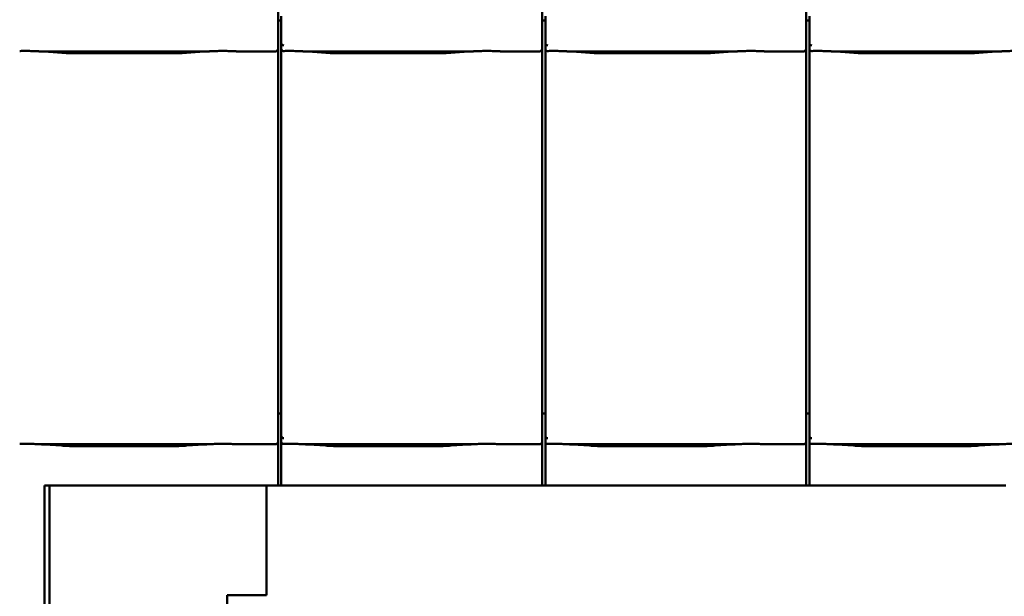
# Model space of a CAD drawing. Header units: millimetres. Extents: x 200 to 13555, y -185 to 8310.
# Tile 13 of 94: x 2044 to 2845, y 5521 to 5991. Entities that reach past the tile are written whole.
import ezdxf

# ---------------------------------------------------------------- set-up
doc = ezdxf.new("R2010")
doc.units = ezdxf.units.MM
doc.header["$LTSCALE"] = 10
doc.layers.add('Sichtbare Kanten(DIN)', color=7, linetype='Continuous', lineweight=50)

msp = doc.modelspace()

# ---------------------------------------------------------------- linework, layer by layer
at = {"layer": 'Sichtbare Kanten(DIN)'}
for p, q in [((2254.04, 5997.2), (2254.04, 5972.4)), ((2469.04, 5997.2), (2469.04, 5972.4)), ((2684.04, 5997.2), (2684.04, 5972.4)), ((2256.72, 5990.38), (2254.04, 5990.38)), ((2256.72, 5994.09), (2256.72, 5972.11)), ((2471.72, 5990.38), (2469.04, 5990.38)), ((2471.72, 5994.09), (2471.72, 5972.11)), ((2686.72, 5990.38), (2684.04, 5990.38)), ((2686.72, 5994.09), (2686.72, 5972.11)), ((2254.04, 5967.36), (2254.04, 5972.4)), ((2469.04, 5967.36), (2469.04, 5972.4)), ((2684.04, 5967.36), (2684.04, 5972.4)), ((2059.58, 5965.34), (2197.97, 5965.34)), ((2063.53, 5965.1), (2077.92, 5964.16)), ((2179.63, 5964.16), (2194.02, 5965.1)), ((2220.24, 5965.34), (2252.04, 5965.34)), ((2254.04, 5677.2), (2254.04, 5967.36)), ((2256.72, 5972.11), (2256.72, 5967.36)), ((2256.72, 5967.36), (2256.72, 5674.09)), ((2274.58, 5965.34), (2412.97, 5965.34)), ((2278.53, 5965.1), (2292.92, 5964.16)), ((2394.63, 5964.16), (2409.02, 5965.1)), ((2435.24, 5965.34), (2467.04, 5965.34)), ((2469.04, 5677.2), (2469.04, 5967.36)), ((2471.72, 5972.11), (2471.72, 5967.36)), ((2471.72, 5967.36), (2471.72, 5674.09)), ((2489.58, 5965.34), (2627.97, 5965.34)), ((2493.53, 5965.1), (2507.92, 5964.16)), ((2609.63, 5964.16), (2624.02, 5965.1)), ((2650.24, 5965.34), (2682.04, 5965.34)), ((2684.04, 5677.2), (2684.04, 5967.36)), ((2686.72, 5972.11), (2686.72, 5967.36)), ((2686.72, 5967.36), (2686.72, 5674.09)), ((2704.58, 5965.34), (2842.97, 5965.34)), ((2708.53, 5965.1), (2722.92, 5964.16)), ((2824.63, 5964.16), (2839.02, 5965.1)), ((2091.37, 5963.74), (2166.18, 5963.74)), ((2306.37, 5963.74), (2381.18, 5963.74)), ((2521.37, 5963.74), (2596.18, 5963.74)), ((2736.37, 5963.74), (2811.18, 5963.74)), ((2254.04, 5677.2), (2254.04, 5652.4)), ((2469.04, 5677.2), (2469.04, 5652.4)), ((2684.04, 5677.2), (2684.04, 5652.4)), ((2256.72, 5670.38), (2254.04, 5670.38)), ((2256.72, 5674.09), (2256.72, 5652.11)), ((2471.72, 5670.38), (2469.04, 5670.38)), ((2471.72, 5674.09), (2471.72, 5652.11)), ((2686.72, 5670.38), (2684.04, 5670.38)), ((2686.72, 5674.09), (2686.72, 5652.11)), ((2254.04, 5647.36), (2254.04, 5652.4)), ((2256.72, 5652.11), (2256.72, 5647.36)), ((2469.04, 5647.36), (2469.04, 5652.4)), ((2471.72, 5652.11), (2471.72, 5647.36)), ((2684.04, 5647.36), (2684.04, 5652.4)), ((2686.72, 5652.11), (2686.72, 5647.36)), ((2059.58, 5645.34), (2197.97, 5645.34)), ((2063.53, 5645.1), (2077.92, 5644.16)), ((2091.37, 5643.74), (2166.18, 5643.74)), ((2179.63, 5644.16), (2194.02, 5645.1)), ((2220.24, 5645.34), (2252.04, 5645.34)), ((2254.04, 5611.74), (2254.04, 5647.36)), ((2256.72, 5647.36), (2256.72, 5611.74)), ((2274.58, 5645.34), (2412.97, 5645.34)), ((2278.53, 5645.1), (2292.92, 5644.16)), ((2306.37, 5643.74), (2381.18, 5643.74)), ((2394.63, 5644.16), (2409.02, 5645.1)), ((2435.24, 5645.34), (2467.04, 5645.34)), ((2469.04, 5611.74), (2469.04, 5647.36)), ((2471.72, 5647.36), (2471.72, 5611.74)), ((2489.58, 5645.34), (2627.97, 5645.34)), ((2493.53, 5645.1), (2507.92, 5644.16)), ((2521.37, 5643.74), (2596.18, 5643.74)), ((2609.63, 5644.16), (2624.02, 5645.1)), ((2650.24, 5645.34), (2682.04, 5645.34)), ((2684.04, 5611.74), (2684.04, 5647.36)), ((2686.72, 5647.36), (2686.72, 5611.74)), ((2704.58, 5645.34), (2842.97, 5645.34)), ((2708.53, 5645.1), (2722.92, 5644.16)), ((2736.37, 5643.74), (2811.18, 5643.74)), ((2824.63, 5644.16), (2839.02, 5645.1)), ((2064.04, 5611.74), (2076.77, 5611.74)), ((2064.04, 5348.28), (2064.04, 5611.74)), ((2067.89, 5510.01), (2067.89, 5611.74)), ((2099.87, 5611.74), (2160.2, 5611.74)), ((2183.3, 5611.74), (2201.75, 5611.74)), ((2201.75, 5611.74), (2206.65, 5611.74)), ((2206.65, 5611.74), (2252.04, 5611.74)), ((2244.54, 5522.36), (2244.54, 5611.74)), ((2252.04, 5611.74), (2254.04, 5611.74)), ((2254.04, 5611.74), (2256.72, 5611.74)), ((2256.72, 5611.74), (2258.85, 5611.74)), ((2258.85, 5611.74), (2260.84, 5611.74)), ((2260.84, 5611.74), (2268.42, 5611.74)), ((2268.42, 5611.74), (2273.32, 5611.74)), ((2273.32, 5611.74), (2291.77, 5611.74)), ((2314.87, 5611.74), (2375.2, 5611.74)), ((2398.3, 5611.74), (2416.75, 5611.74)), ((2416.75, 5611.74), (2421.65, 5611.74)), ((2421.65, 5611.74), (2467.04, 5611.74)), ((2467.04, 5611.74), (2469.04, 5611.74)), ((2469.04, 5611.74), (2471.72, 5611.74)), ((2471.72, 5611.74), (2473.85, 5611.74)), ((2473.85, 5611.74), (2475.84, 5611.74)), ((2475.84, 5611.74), (2483.42, 5611.74)), ((2483.42, 5611.74), (2488.32, 5611.74)), ((2488.32, 5611.74), (2506.77, 5611.74)), ((2529.87, 5611.74), (2590.2, 5611.74)), ((2613.3, 5611.74), (2631.75, 5611.74)), ((2631.75, 5611.74), (2636.65, 5611.74)), ((2636.65, 5611.74), (2682.04, 5611.74)), ((2682.04, 5611.74), (2684.04, 5611.74)), ((2684.04, 5611.74), (2686.72, 5611.74)), ((2686.72, 5611.74), (2688.85, 5611.74)), ((2688.85, 5611.74), (2690.84, 5611.74)), ((2690.84, 5611.74), (2698.42, 5611.74)), ((2698.42, 5611.74), (2703.32, 5611.74)), ((2703.32, 5611.74), (2721.77, 5611.74)), ((2744.87, 5611.74), (2805.2, 5611.74)), ((2828.3, 5611.74), (2846.75, 5611.74)), ((2212.54, 5522.36), (2244.54, 5522.36)), ((2212.54, 5512.41), (2212.54, 5522.36)), ((2244.54, 5522.26), (2212.54, 5522.26)), ((2244.54, 5522.36), (2244.54, 5522.26))]:
    msp.add_line(p, q, dxfattribs=at)
for centre, major_axis, ratio, start_param, end_param in [((2252.04, 5967.36), (0, -2.02), 0.992203, 0, 1.570796), ((2258.72, 5977.76), (-1.9, -5.99), 0.101889, 5.972814, 5.990966), ((2258.72, 5972.08), (1.97, -0.34), 0.953832, 3.32216, 4.874804), ((2258.72, 5967.36), (0, -2.02), 0.992203, 4.712389, 5.523328), ((2467.04, 5967.36), (0, -2.02), 0.992203, 0, 1.570796), ((2473.72, 5977.76), (-1.9, -5.99), 0.101889, 5.972814, 5.990966), ((2473.72, 5972.08), (1.97, -0.34), 0.953832, 3.32216, 4.874804), ((2473.72, 5967.36), (0, -2.02), 0.992203, 4.712389, 5.523328), ((2682.04, 5967.36), (0, -2.02), 0.992203, 0, 1.570796), ((2688.72, 5977.76), (-1.9, -5.99), 0.101889, 5.972814, 5.990966), ((2688.72, 5972.08), (1.97, -0.34), 0.953832, 3.32216, 4.874804), ((2688.72, 5967.36), (0, -2.02), 0.992203, 4.712389, 5.523328), ((2258.72, 5657.76), (-1.9, -5.99), 0.101889, 5.972814, 5.990966), ((2258.72, 5652.08), (1.97, -0.34), 0.953832, 3.32216, 4.874804), ((2473.72, 5657.76), (-1.9, -5.99), 0.101889, 5.972814, 5.990966), ((2473.72, 5652.08), (1.97, -0.34), 0.953832, 3.32216, 4.874804), ((2688.72, 5657.76), (-1.9, -5.99), 0.101889, 5.972814, 5.990966), ((2688.72, 5652.08), (1.97, -0.34), 0.953832, 3.32216, 4.874804), ((2252.04, 5647.36), (0, -2.02), 0.992203, 0, 1.570796), ((2258.72, 5647.36), (0, -2.02), 0.992203, 4.712389, 5.523328), ((2467.04, 5647.36), (0, -2.02), 0.992203, 0, 1.570796), ((2473.72, 5647.36), (0, -2.02), 0.992203, 4.712389, 5.523328), ((2682.04, 5647.36), (0, -2.02), 0.992203, 0, 1.570796), ((2688.72, 5647.36), (0, -2.02), 0.992203, 4.712389, 5.523328)]:
    msp.add_ellipse(centre, major_axis=major_axis, ratio=ratio, start_param=start_param, end_param=end_param, dxfattribs=at)
for points, knots in [([(2059.58, 5965.34), (2059.22, 5965.34), (2058.83, 5965.36), (2058.05, 5965.39), (2057.65, 5965.41), (2055.92, 5965.49), (2054.41, 5965.56), (2051.37, 5965.65), (2049.84, 5965.68), (2048.44, 5965.68), (2047.05, 5965.68), (2045.52, 5965.65), (2043.91, 5965.61), (2043.82, 5965.6), (2043.72, 5965.6)], [-1.052265, -1.052265, -1.052265, -1.052265, -0.944033, -0.944033, -0.835802, -0.835802, -0.417901, -0.417901, 0, 0, 0, 0.417901, 0.417901, 0.44326, 0.44326, 0.44326, 0.44326]), ([(2058.54, 5965.37), (2058.89, 5965.35), (2059.23, 5965.34), (2059.91, 5965.31), (2060.25, 5965.29), (2060.92, 5965.26), (2061.25, 5965.24), (2061.91, 5965.2), (2062.24, 5965.18), (2062.89, 5965.15), (2063.21, 5965.13), (2063.53, 5965.1)], [1.8945551, 1.8945551, 1.8945551, 1.8945551, 1.9289476, 1.9289476, 1.9633401, 1.9633401, 1.9977326, 1.9977326, 2.0321251, 2.0321251, 2.0665177, 2.0665177, 2.0665177, 2.0665177]), ([(2199.01, 5965.37), (2198.66, 5965.35), (2198.32, 5965.34), (2197.64, 5965.31), (2197.3, 5965.29), (2196.63, 5965.26), (2196.3, 5965.24), (2195.64, 5965.2), (2195.31, 5965.18), (2194.66, 5965.15), (2194.33, 5965.13), (2194.02, 5965.1)], [5.0361477, 5.0361477, 5.0361477, 5.0361477, 5.0705402, 5.0705402, 5.1049328, 5.1049328, 5.1393253, 5.1393253, 5.1737178, 5.1737178, 5.2081103, 5.2081103, 5.2081103, 5.2081103]), ([(2220.24, 5965.34), (2219.88, 5965.34), (2219.49, 5965.36), (2218.71, 5965.39), (2218.32, 5965.41), (2216.58, 5965.49), (2215.07, 5965.56), (2212.03, 5965.65), (2210.5, 5965.68), (2207.71, 5965.68), (2206.18, 5965.65), (2203.14, 5965.56), (2201.63, 5965.49), (2199.9, 5965.41), (2199.5, 5965.39), (2198.72, 5965.36), (2198.33, 5965.34), (2197.97, 5965.34)], [1.226544, 1.226544, 1.226544, 1.226544, 1.334775, 1.334775, 1.443007, 1.443007, 1.860908, 1.860908, 2.278809, 2.278809, 2.69671, 2.69671, 3.11461, 3.11461, 3.222842, 3.222842, 3.331074, 3.331074, 3.331074, 3.331074]), ([(2219.48, 5965.36), (2219.46, 5965.36), (2219.44, 5965.36), (2219.4, 5965.36), (2219.39, 5965.36), (2219.35, 5965.36), (2219.33, 5965.36), (2219.3, 5965.36), (2219.28, 5965.37), (2219.24, 5965.37), (2219.22, 5965.37), (2219.2, 5965.37)], [4.37952398, 4.37952398, 4.37952398, 4.37952398, 4.381345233, 4.381345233, 4.383166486, 4.383166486, 4.384987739, 4.384987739, 4.386808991, 4.386808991, 4.388630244, 4.388630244, 4.388630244, 4.388630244]), ([(2257.35, 5965.89), (2257.48, 5965.81), (2257.62, 5965.75), (2257.93, 5965.65), (2258.11, 5965.62), (2258.36, 5965.6), (2258.43, 5965.6), (2258.55, 5965.6), (2258.6, 5965.6), (2258.67, 5965.6), (2258.7, 5965.6), (2258.72, 5965.6)], [-0.5371849, -0.5371849, -0.5371849, -0.5371849, -0.4701715, -0.4701715, -0.3994312, -0.3994312, -0.370279, -0.370279, -0.3542794, -0.3542794, -0.3446725, -0.3446725, -0.3446725, -0.3446725]), ([(2274.58, 5965.34), (2274.22, 5965.34), (2273.83, 5965.36), (2273.05, 5965.39), (2272.65, 5965.41), (2270.92, 5965.49), (2269.41, 5965.56), (2266.37, 5965.65), (2264.84, 5965.68), (2263.44, 5965.68), (2262.05, 5965.68), (2260.52, 5965.65), (2258.91, 5965.61), (2258.82, 5965.6), (2258.72, 5965.6)], [-1.052265, -1.052265, -1.052265, -1.052265, -0.944033, -0.944033, -0.835802, -0.835802, -0.417901, -0.417901, 0, 0, 0, 0.417901, 0.417901, 0.44326, 0.44326, 0.44326, 0.44326]), ([(2273.54, 5965.37), (2273.89, 5965.35), (2274.23, 5965.34), (2274.91, 5965.31), (2275.25, 5965.29), (2275.92, 5965.26), (2276.25, 5965.24), (2276.91, 5965.2), (2277.24, 5965.18), (2277.89, 5965.15), (2278.21, 5965.13), (2278.53, 5965.1)], [1.8945551, 1.8945551, 1.8945551, 1.8945551, 1.9289476, 1.9289476, 1.9633401, 1.9633401, 1.9977326, 1.9977326, 2.0321251, 2.0321251, 2.0665177, 2.0665177, 2.0665177, 2.0665177]), ([(2414.01, 5965.37), (2413.66, 5965.35), (2413.32, 5965.34), (2412.64, 5965.31), (2412.3, 5965.29), (2411.63, 5965.26), (2411.3, 5965.24), (2410.64, 5965.2), (2410.31, 5965.18), (2409.66, 5965.15), (2409.33, 5965.13), (2409.02, 5965.1)], [5.0361477, 5.0361477, 5.0361477, 5.0361477, 5.0705402, 5.0705402, 5.1049328, 5.1049328, 5.1393253, 5.1393253, 5.1737178, 5.1737178, 5.2081103, 5.2081103, 5.2081103, 5.2081103]), ([(2435.24, 5965.34), (2434.88, 5965.34), (2434.49, 5965.36), (2433.71, 5965.39), (2433.32, 5965.41), (2431.58, 5965.49), (2430.07, 5965.56), (2427.03, 5965.65), (2425.5, 5965.68), (2422.71, 5965.68), (2421.18, 5965.65), (2418.14, 5965.56), (2416.63, 5965.49), (2414.9, 5965.41), (2414.5, 5965.39), (2413.72, 5965.36), (2413.33, 5965.34), (2412.97, 5965.34)], [1.226544, 1.226544, 1.226544, 1.226544, 1.334775, 1.334775, 1.443007, 1.443007, 1.860908, 1.860908, 2.278809, 2.278809, 2.69671, 2.69671, 3.11461, 3.11461, 3.222842, 3.222842, 3.331074, 3.331074, 3.331074, 3.331074]), ([(2434.48, 5965.36), (2434.46, 5965.36), (2434.44, 5965.36), (2434.4, 5965.36), (2434.39, 5965.36), (2434.35, 5965.36), (2434.33, 5965.36), (2434.3, 5965.36), (2434.28, 5965.37), (2434.24, 5965.37), (2434.22, 5965.37), (2434.2, 5965.37)], [4.37952398, 4.37952398, 4.37952398, 4.37952398, 4.381345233, 4.381345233, 4.383166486, 4.383166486, 4.384987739, 4.384987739, 4.386808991, 4.386808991, 4.388630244, 4.388630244, 4.388630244, 4.388630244]), ([(2472.35, 5965.89), (2472.48, 5965.81), (2472.62, 5965.75), (2472.93, 5965.65), (2473.11, 5965.62), (2473.36, 5965.6), (2473.43, 5965.6), (2473.55, 5965.6), (2473.6, 5965.6), (2473.67, 5965.6), (2473.7, 5965.6), (2473.72, 5965.6)], [-0.5371849, -0.5371849, -0.5371849, -0.5371849, -0.4701715, -0.4701715, -0.3994312, -0.3994312, -0.370279, -0.370279, -0.3542794, -0.3542794, -0.3446725, -0.3446725, -0.3446725, -0.3446725]), ([(2489.58, 5965.34), (2489.22, 5965.34), (2488.83, 5965.36), (2488.05, 5965.39), (2487.65, 5965.41), (2485.92, 5965.49), (2484.41, 5965.56), (2481.37, 5965.65), (2479.84, 5965.68), (2478.44, 5965.68), (2477.05, 5965.68), (2475.52, 5965.65), (2473.91, 5965.61), (2473.82, 5965.6), (2473.72, 5965.6)], [-1.052265, -1.052265, -1.052265, -1.052265, -0.944033, -0.944033, -0.835802, -0.835802, -0.417901, -0.417901, 0, 0, 0, 0.417901, 0.417901, 0.44326, 0.44326, 0.44326, 0.44326]), ([(2488.54, 5965.37), (2488.89, 5965.35), (2489.23, 5965.34), (2489.91, 5965.31), (2490.25, 5965.29), (2490.92, 5965.26), (2491.25, 5965.24), (2491.91, 5965.2), (2492.24, 5965.18), (2492.89, 5965.15), (2493.21, 5965.13), (2493.53, 5965.1)], [1.8945551, 1.8945551, 1.8945551, 1.8945551, 1.9289476, 1.9289476, 1.9633401, 1.9633401, 1.9977326, 1.9977326, 2.0321251, 2.0321251, 2.0665177, 2.0665177, 2.0665177, 2.0665177]), ([(2629.01, 5965.37), (2628.66, 5965.35), (2628.32, 5965.34), (2627.64, 5965.31), (2627.3, 5965.29), (2626.63, 5965.26), (2626.3, 5965.24), (2625.64, 5965.2), (2625.31, 5965.18), (2624.66, 5965.15), (2624.33, 5965.13), (2624.02, 5965.1)], [5.0361477, 5.0361477, 5.0361477, 5.0361477, 5.0705402, 5.0705402, 5.1049328, 5.1049328, 5.1393253, 5.1393253, 5.1737178, 5.1737178, 5.2081103, 5.2081103, 5.2081103, 5.2081103]), ([(2650.24, 5965.34), (2649.88, 5965.34), (2649.49, 5965.36), (2648.71, 5965.39), (2648.32, 5965.41), (2646.58, 5965.49), (2645.07, 5965.56), (2642.03, 5965.65), (2640.5, 5965.68), (2637.71, 5965.68), (2636.18, 5965.65), (2633.14, 5965.56), (2631.63, 5965.49), (2629.9, 5965.41), (2629.5, 5965.39), (2628.72, 5965.36), (2628.33, 5965.34), (2627.97, 5965.34)], [1.226544, 1.226544, 1.226544, 1.226544, 1.334775, 1.334775, 1.443007, 1.443007, 1.860908, 1.860908, 2.278809, 2.278809, 2.69671, 2.69671, 3.11461, 3.11461, 3.222842, 3.222842, 3.331074, 3.331074, 3.331074, 3.331074]), ([(2649.48, 5965.36), (2649.46, 5965.36), (2649.44, 5965.36), (2649.4, 5965.36), (2649.39, 5965.36), (2649.35, 5965.36), (2649.33, 5965.36), (2649.3, 5965.36), (2649.28, 5965.37), (2649.24, 5965.37), (2649.22, 5965.37), (2649.2, 5965.37)], [4.37952398, 4.37952398, 4.37952398, 4.37952398, 4.381345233, 4.381345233, 4.383166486, 4.383166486, 4.384987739, 4.384987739, 4.386808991, 4.386808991, 4.388630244, 4.388630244, 4.388630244, 4.388630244]), ([(2687.35, 5965.89), (2687.48, 5965.81), (2687.62, 5965.75), (2687.93, 5965.65), (2688.11, 5965.62), (2688.36, 5965.6), (2688.43, 5965.6), (2688.55, 5965.6), (2688.6, 5965.6), (2688.67, 5965.6), (2688.7, 5965.6), (2688.72, 5965.6)], [-0.5371849, -0.5371849, -0.5371849, -0.5371849, -0.4701715, -0.4701715, -0.3994312, -0.3994312, -0.370279, -0.370279, -0.3542794, -0.3542794, -0.3446725, -0.3446725, -0.3446725, -0.3446725]), ([(2704.58, 5965.34), (2704.22, 5965.34), (2703.83, 5965.36), (2703.05, 5965.39), (2702.65, 5965.41), (2700.92, 5965.49), (2699.41, 5965.56), (2696.37, 5965.65), (2694.84, 5965.68), (2693.44, 5965.68), (2692.05, 5965.68), (2690.52, 5965.65), (2688.91, 5965.61), (2688.82, 5965.6), (2688.72, 5965.6)], [-1.052265, -1.052265, -1.052265, -1.052265, -0.944033, -0.944033, -0.835802, -0.835802, -0.417901, -0.417901, 0, 0, 0, 0.417901, 0.417901, 0.44326, 0.44326, 0.44326, 0.44326]), ([(2703.54, 5965.37), (2703.89, 5965.35), (2704.23, 5965.34), (2704.91, 5965.31), (2705.25, 5965.29), (2705.92, 5965.26), (2706.25, 5965.24), (2706.91, 5965.2), (2707.24, 5965.18), (2707.89, 5965.15), (2708.21, 5965.13), (2708.53, 5965.1)], [1.8945551, 1.8945551, 1.8945551, 1.8945551, 1.9289476, 1.9289476, 1.9633401, 1.9633401, 1.9977326, 1.9977326, 2.0321251, 2.0321251, 2.0665177, 2.0665177, 2.0665177, 2.0665177]), ([(2844.01, 5965.37), (2843.66, 5965.35), (2843.32, 5965.34), (2842.64, 5965.31), (2842.3, 5965.29), (2841.63, 5965.26), (2841.3, 5965.24), (2840.64, 5965.2), (2840.31, 5965.18), (2839.66, 5965.15), (2839.33, 5965.13), (2839.02, 5965.1)], [5.0361477, 5.0361477, 5.0361477, 5.0361477, 5.0705402, 5.0705402, 5.1049328, 5.1049328, 5.1393253, 5.1393253, 5.1737178, 5.1737178, 5.2081103, 5.2081103, 5.2081103, 5.2081103]), ([(2865.24, 5965.34), (2864.88, 5965.34), (2864.49, 5965.36), (2863.71, 5965.39), (2863.32, 5965.41), (2861.58, 5965.49), (2860.07, 5965.56), (2857.03, 5965.65), (2855.5, 5965.68), (2852.71, 5965.68), (2851.18, 5965.65), (2848.14, 5965.56), (2846.63, 5965.49), (2844.9, 5965.41), (2844.5, 5965.39), (2843.72, 5965.36), (2843.33, 5965.34), (2842.97, 5965.34)], [1.226544, 1.226544, 1.226544, 1.226544, 1.334775, 1.334775, 1.443007, 1.443007, 1.860908, 1.860908, 2.278809, 2.278809, 2.69671, 2.69671, 3.11461, 3.11461, 3.222842, 3.222842, 3.331074, 3.331074, 3.331074, 3.331074]), ([(2091.37, 5963.74), (2090.43, 5963.74), (2089.5, 5963.75), (2087.64, 5963.77), (2086.72, 5963.79), (2084.89, 5963.83), (2083.98, 5963.86), (2082.19, 5963.93), (2081.31, 5963.96), (2079.59, 5964.05), (2078.74, 5964.1), (2077.92, 5964.16)], [4.712389, 4.712389, 4.712389, 4.712389, 4.8115332, 4.8115332, 4.9106775, 4.9106775, 5.0098218, 5.0098218, 5.108966, 5.108966, 5.2081103, 5.2081103, 5.2081103, 5.2081103]), ([(2179.63, 5964.16), (2178.81, 5964.1), (2177.96, 5964.05), (2176.24, 5963.96), (2175.36, 5963.93), (2173.57, 5963.86), (2172.66, 5963.83), (2170.83, 5963.79), (2169.91, 5963.77), (2168.05, 5963.75), (2167.12, 5963.74), (2166.18, 5963.74)], [4.2166677, 4.2166677, 4.2166677, 4.2166677, 4.3158119, 4.3158119, 4.4149562, 4.4149562, 4.5141004, 4.5141004, 4.6132447, 4.6132447, 4.712389, 4.712389, 4.712389, 4.712389]), ([(2306.37, 5963.74), (2305.43, 5963.74), (2304.5, 5963.75), (2302.64, 5963.77), (2301.72, 5963.79), (2299.89, 5963.83), (2298.98, 5963.86), (2297.19, 5963.93), (2296.31, 5963.96), (2294.59, 5964.05), (2293.74, 5964.1), (2292.92, 5964.16)], [4.712389, 4.712389, 4.712389, 4.712389, 4.8115332, 4.8115332, 4.9106775, 4.9106775, 5.0098218, 5.0098218, 5.108966, 5.108966, 5.2081103, 5.2081103, 5.2081103, 5.2081103]), ([(2394.63, 5964.16), (2393.81, 5964.1), (2392.96, 5964.05), (2391.24, 5963.96), (2390.36, 5963.93), (2388.57, 5963.86), (2387.66, 5963.83), (2385.83, 5963.79), (2384.91, 5963.77), (2383.05, 5963.75), (2382.12, 5963.74), (2381.18, 5963.74)], [4.2166677, 4.2166677, 4.2166677, 4.2166677, 4.3158119, 4.3158119, 4.4149562, 4.4149562, 4.5141004, 4.5141004, 4.6132447, 4.6132447, 4.712389, 4.712389, 4.712389, 4.712389]), ([(2521.37, 5963.74), (2520.43, 5963.74), (2519.5, 5963.75), (2517.64, 5963.77), (2516.72, 5963.79), (2514.89, 5963.83), (2513.98, 5963.86), (2512.19, 5963.93), (2511.31, 5963.96), (2509.59, 5964.05), (2508.74, 5964.1), (2507.92, 5964.16)], [4.712389, 4.712389, 4.712389, 4.712389, 4.8115332, 4.8115332, 4.9106775, 4.9106775, 5.0098218, 5.0098218, 5.108966, 5.108966, 5.2081103, 5.2081103, 5.2081103, 5.2081103]), ([(2609.63, 5964.16), (2608.81, 5964.1), (2607.96, 5964.05), (2606.24, 5963.96), (2605.36, 5963.93), (2603.57, 5963.86), (2602.66, 5963.83), (2600.83, 5963.79), (2599.91, 5963.77), (2598.05, 5963.75), (2597.12, 5963.74), (2596.18, 5963.74)], [4.2166677, 4.2166677, 4.2166677, 4.2166677, 4.3158119, 4.3158119, 4.4149562, 4.4149562, 4.5141004, 4.5141004, 4.6132447, 4.6132447, 4.712389, 4.712389, 4.712389, 4.712389]), ([(2736.37, 5963.74), (2735.43, 5963.74), (2734.5, 5963.75), (2732.64, 5963.77), (2731.72, 5963.79), (2729.89, 5963.83), (2728.98, 5963.86), (2727.19, 5963.93), (2726.31, 5963.96), (2724.59, 5964.05), (2723.74, 5964.1), (2722.92, 5964.16)], [4.712389, 4.712389, 4.712389, 4.712389, 4.8115332, 4.8115332, 4.9106775, 4.9106775, 5.0098218, 5.0098218, 5.108966, 5.108966, 5.2081103, 5.2081103, 5.2081103, 5.2081103]), ([(2824.63, 5964.16), (2823.81, 5964.1), (2822.96, 5964.05), (2821.24, 5963.96), (2820.36, 5963.93), (2818.57, 5963.86), (2817.66, 5963.83), (2815.83, 5963.79), (2814.91, 5963.77), (2813.05, 5963.75), (2812.12, 5963.74), (2811.18, 5963.74)], [4.2166677, 4.2166677, 4.2166677, 4.2166677, 4.3158119, 4.3158119, 4.4149562, 4.4149562, 4.5141004, 4.5141004, 4.6132447, 4.6132447, 4.712389, 4.712389, 4.712389, 4.712389]), ([(2059.58, 5645.34), (2059.22, 5645.34), (2058.83, 5645.36), (2058.05, 5645.39), (2057.65, 5645.41), (2055.92, 5645.49), (2054.41, 5645.56), (2051.37, 5645.65), (2049.84, 5645.68), (2048.44, 5645.68), (2047.05, 5645.68), (2045.52, 5645.65), (2043.91, 5645.61), (2043.82, 5645.6), (2043.72, 5645.6)], [-1.052265, -1.052265, -1.052265, -1.052265, -0.944033, -0.944033, -0.835802, -0.835802, -0.417901, -0.417901, 0, 0, 0, 0.417901, 0.417901, 0.44326, 0.44326, 0.44326, 0.44326]), ([(2058.54, 5645.37), (2058.89, 5645.35), (2059.23, 5645.34), (2059.91, 5645.31), (2060.25, 5645.29), (2060.92, 5645.26), (2061.25, 5645.24), (2061.91, 5645.2), (2062.24, 5645.18), (2062.89, 5645.15), (2063.21, 5645.13), (2063.53, 5645.1)], [1.8945551, 1.8945551, 1.8945551, 1.8945551, 1.9289476, 1.9289476, 1.9633401, 1.9633401, 1.9977326, 1.9977326, 2.0321251, 2.0321251, 2.0665177, 2.0665177, 2.0665177, 2.0665177]), ([(2091.37, 5643.74), (2090.43, 5643.74), (2089.5, 5643.75), (2087.64, 5643.77), (2086.72, 5643.79), (2084.89, 5643.83), (2083.98, 5643.86), (2082.19, 5643.93), (2081.31, 5643.96), (2079.59, 5644.05), (2078.74, 5644.1), (2077.92, 5644.16)], [4.712389, 4.712389, 4.712389, 4.712389, 4.8115332, 4.8115332, 4.9106775, 4.9106775, 5.0098218, 5.0098218, 5.108966, 5.108966, 5.2081103, 5.2081103, 5.2081103, 5.2081103]), ([(2179.63, 5644.16), (2178.81, 5644.1), (2177.96, 5644.05), (2176.24, 5643.96), (2175.36, 5643.93), (2173.57, 5643.86), (2172.66, 5643.83), (2170.83, 5643.79), (2169.91, 5643.77), (2168.05, 5643.75), (2167.12, 5643.74), (2166.18, 5643.74)], [4.2166677, 4.2166677, 4.2166677, 4.2166677, 4.3158119, 4.3158119, 4.4149562, 4.4149562, 4.5141004, 4.5141004, 4.6132447, 4.6132447, 4.712389, 4.712389, 4.712389, 4.712389]), ([(2199.01, 5645.37), (2198.66, 5645.35), (2198.32, 5645.34), (2197.64, 5645.31), (2197.3, 5645.29), (2196.63, 5645.26), (2196.3, 5645.24), (2195.64, 5645.2), (2195.31, 5645.18), (2194.66, 5645.15), (2194.33, 5645.13), (2194.02, 5645.1)], [5.0361477, 5.0361477, 5.0361477, 5.0361477, 5.0705402, 5.0705402, 5.1049328, 5.1049328, 5.1393253, 5.1393253, 5.1737178, 5.1737178, 5.2081103, 5.2081103, 5.2081103, 5.2081103]), ([(2220.24, 5645.34), (2219.88, 5645.34), (2219.49, 5645.36), (2218.71, 5645.39), (2218.32, 5645.41), (2216.58, 5645.49), (2215.07, 5645.56), (2212.03, 5645.65), (2210.5, 5645.68), (2207.71, 5645.68), (2206.18, 5645.65), (2203.14, 5645.56), (2201.63, 5645.49), (2199.9, 5645.41), (2199.5, 5645.39), (2198.72, 5645.36), (2198.33, 5645.34), (2197.97, 5645.34)], [1.226544, 1.226544, 1.226544, 1.226544, 1.334775, 1.334775, 1.443007, 1.443007, 1.860908, 1.860908, 2.278809, 2.278809, 2.69671, 2.69671, 3.11461, 3.11461, 3.222842, 3.222842, 3.331074, 3.331074, 3.331074, 3.331074]), ([(2219.48, 5645.36), (2219.46, 5645.36), (2219.44, 5645.36), (2219.4, 5645.36), (2219.39, 5645.36), (2219.35, 5645.36), (2219.33, 5645.36), (2219.3, 5645.36), (2219.28, 5645.37), (2219.24, 5645.37), (2219.22, 5645.37), (2219.2, 5645.37)], [4.37952398, 4.37952398, 4.37952398, 4.37952398, 4.381345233, 4.381345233, 4.383166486, 4.383166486, 4.384987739, 4.384987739, 4.386808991, 4.386808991, 4.388630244, 4.388630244, 4.388630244, 4.388630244]), ([(2257.35, 5645.89), (2257.48, 5645.81), (2257.62, 5645.75), (2257.93, 5645.65), (2258.11, 5645.62), (2258.36, 5645.6), (2258.43, 5645.6), (2258.55, 5645.6), (2258.6, 5645.6), (2258.67, 5645.6), (2258.7, 5645.6), (2258.72, 5645.6)], [-0.5371849, -0.5371849, -0.5371849, -0.5371849, -0.4701715, -0.4701715, -0.3994312, -0.3994312, -0.370279, -0.370279, -0.3542794, -0.3542794, -0.3446725, -0.3446725, -0.3446725, -0.3446725]), ([(2274.58, 5645.34), (2274.22, 5645.34), (2273.83, 5645.36), (2273.05, 5645.39), (2272.65, 5645.41), (2270.92, 5645.49), (2269.41, 5645.56), (2266.37, 5645.65), (2264.84, 5645.68), (2263.44, 5645.68), (2262.05, 5645.68), (2260.52, 5645.65), (2258.91, 5645.61), (2258.82, 5645.6), (2258.72, 5645.6)], [-1.052265, -1.052265, -1.052265, -1.052265, -0.944033, -0.944033, -0.835802, -0.835802, -0.417901, -0.417901, 0, 0, 0, 0.417901, 0.417901, 0.44326, 0.44326, 0.44326, 0.44326]), ([(2273.54, 5645.37), (2273.89, 5645.35), (2274.23, 5645.34), (2274.91, 5645.31), (2275.25, 5645.29), (2275.92, 5645.26), (2276.25, 5645.24), (2276.91, 5645.2), (2277.24, 5645.18), (2277.89, 5645.15), (2278.21, 5645.13), (2278.53, 5645.1)], [1.8945551, 1.8945551, 1.8945551, 1.8945551, 1.9289476, 1.9289476, 1.9633401, 1.9633401, 1.9977326, 1.9977326, 2.0321251, 2.0321251, 2.0665177, 2.0665177, 2.0665177, 2.0665177]), ([(2306.37, 5643.74), (2305.43, 5643.74), (2304.5, 5643.75), (2302.64, 5643.77), (2301.72, 5643.79), (2299.89, 5643.83), (2298.98, 5643.86), (2297.19, 5643.93), (2296.31, 5643.96), (2294.59, 5644.05), (2293.74, 5644.1), (2292.92, 5644.16)], [4.712389, 4.712389, 4.712389, 4.712389, 4.8115332, 4.8115332, 4.9106775, 4.9106775, 5.0098218, 5.0098218, 5.108966, 5.108966, 5.2081103, 5.2081103, 5.2081103, 5.2081103]), ([(2394.63, 5644.16), (2393.81, 5644.1), (2392.96, 5644.05), (2391.24, 5643.96), (2390.36, 5643.93), (2388.57, 5643.86), (2387.66, 5643.83), (2385.83, 5643.79), (2384.91, 5643.77), (2383.05, 5643.75), (2382.12, 5643.74), (2381.18, 5643.74)], [4.2166677, 4.2166677, 4.2166677, 4.2166677, 4.3158119, 4.3158119, 4.4149562, 4.4149562, 4.5141004, 4.5141004, 4.6132447, 4.6132447, 4.712389, 4.712389, 4.712389, 4.712389]), ([(2414.01, 5645.37), (2413.66, 5645.35), (2413.32, 5645.34), (2412.64, 5645.31), (2412.3, 5645.29), (2411.63, 5645.26), (2411.3, 5645.24), (2410.64, 5645.2), (2410.31, 5645.18), (2409.66, 5645.15), (2409.33, 5645.13), (2409.02, 5645.1)], [5.0361477, 5.0361477, 5.0361477, 5.0361477, 5.0705402, 5.0705402, 5.1049328, 5.1049328, 5.1393253, 5.1393253, 5.1737178, 5.1737178, 5.2081103, 5.2081103, 5.2081103, 5.2081103]), ([(2435.24, 5645.34), (2434.88, 5645.34), (2434.49, 5645.36), (2433.71, 5645.39), (2433.32, 5645.41), (2431.58, 5645.49), (2430.07, 5645.56), (2427.03, 5645.65), (2425.5, 5645.68), (2422.71, 5645.68), (2421.18, 5645.65), (2418.14, 5645.56), (2416.63, 5645.49), (2414.9, 5645.41), (2414.5, 5645.39), (2413.72, 5645.36), (2413.33, 5645.34), (2412.97, 5645.34)], [1.226544, 1.226544, 1.226544, 1.226544, 1.334775, 1.334775, 1.443007, 1.443007, 1.860908, 1.860908, 2.278809, 2.278809, 2.69671, 2.69671, 3.11461, 3.11461, 3.222842, 3.222842, 3.331074, 3.331074, 3.331074, 3.331074]), ([(2434.48, 5645.36), (2434.46, 5645.36), (2434.44, 5645.36), (2434.4, 5645.36), (2434.39, 5645.36), (2434.35, 5645.36), (2434.33, 5645.36), (2434.3, 5645.36), (2434.28, 5645.37), (2434.24, 5645.37), (2434.22, 5645.37), (2434.2, 5645.37)], [4.37952398, 4.37952398, 4.37952398, 4.37952398, 4.381345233, 4.381345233, 4.383166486, 4.383166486, 4.384987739, 4.384987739, 4.386808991, 4.386808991, 4.388630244, 4.388630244, 4.388630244, 4.388630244]), ([(2472.35, 5645.89), (2472.48, 5645.81), (2472.62, 5645.75), (2472.93, 5645.65), (2473.11, 5645.62), (2473.36, 5645.6), (2473.43, 5645.6), (2473.55, 5645.6), (2473.6, 5645.6), (2473.67, 5645.6), (2473.7, 5645.6), (2473.72, 5645.6)], [-0.5371849, -0.5371849, -0.5371849, -0.5371849, -0.4701715, -0.4701715, -0.3994312, -0.3994312, -0.370279, -0.370279, -0.3542794, -0.3542794, -0.3446725, -0.3446725, -0.3446725, -0.3446725]), ([(2489.58, 5645.34), (2489.22, 5645.34), (2488.83, 5645.36), (2488.05, 5645.39), (2487.65, 5645.41), (2485.92, 5645.49), (2484.41, 5645.56), (2481.37, 5645.65), (2479.84, 5645.68), (2478.44, 5645.68), (2477.05, 5645.68), (2475.52, 5645.65), (2473.91, 5645.61), (2473.82, 5645.6), (2473.72, 5645.6)], [-1.052265, -1.052265, -1.052265, -1.052265, -0.944033, -0.944033, -0.835802, -0.835802, -0.417901, -0.417901, 0, 0, 0, 0.417901, 0.417901, 0.44326, 0.44326, 0.44326, 0.44326]), ([(2488.54, 5645.37), (2488.89, 5645.35), (2489.23, 5645.34), (2489.91, 5645.31), (2490.25, 5645.29), (2490.92, 5645.26), (2491.25, 5645.24), (2491.91, 5645.2), (2492.24, 5645.18), (2492.89, 5645.15), (2493.21, 5645.13), (2493.53, 5645.1)], [1.8945551, 1.8945551, 1.8945551, 1.8945551, 1.9289476, 1.9289476, 1.9633401, 1.9633401, 1.9977326, 1.9977326, 2.0321251, 2.0321251, 2.0665177, 2.0665177, 2.0665177, 2.0665177]), ([(2521.37, 5643.74), (2520.43, 5643.74), (2519.5, 5643.75), (2517.64, 5643.77), (2516.72, 5643.79), (2514.89, 5643.83), (2513.98, 5643.86), (2512.19, 5643.93), (2511.31, 5643.96), (2509.59, 5644.05), (2508.74, 5644.1), (2507.92, 5644.16)], [4.712389, 4.712389, 4.712389, 4.712389, 4.8115332, 4.8115332, 4.9106775, 4.9106775, 5.0098218, 5.0098218, 5.108966, 5.108966, 5.2081103, 5.2081103, 5.2081103, 5.2081103]), ([(2609.63, 5644.16), (2608.81, 5644.1), (2607.96, 5644.05), (2606.24, 5643.96), (2605.36, 5643.93), (2603.57, 5643.86), (2602.66, 5643.83), (2600.83, 5643.79), (2599.91, 5643.77), (2598.05, 5643.75), (2597.12, 5643.74), (2596.18, 5643.74)], [4.2166677, 4.2166677, 4.2166677, 4.2166677, 4.3158119, 4.3158119, 4.4149562, 4.4149562, 4.5141004, 4.5141004, 4.6132447, 4.6132447, 4.712389, 4.712389, 4.712389, 4.712389]), ([(2629.01, 5645.37), (2628.66, 5645.35), (2628.32, 5645.34), (2627.64, 5645.31), (2627.3, 5645.29), (2626.63, 5645.26), (2626.3, 5645.24), (2625.64, 5645.2), (2625.31, 5645.18), (2624.66, 5645.15), (2624.33, 5645.13), (2624.02, 5645.1)], [5.0361477, 5.0361477, 5.0361477, 5.0361477, 5.0705402, 5.0705402, 5.1049328, 5.1049328, 5.1393253, 5.1393253, 5.1737178, 5.1737178, 5.2081103, 5.2081103, 5.2081103, 5.2081103]), ([(2650.24, 5645.34), (2649.88, 5645.34), (2649.49, 5645.36), (2648.71, 5645.39), (2648.32, 5645.41), (2646.58, 5645.49), (2645.07, 5645.56), (2642.03, 5645.65), (2640.5, 5645.68), (2637.71, 5645.68), (2636.18, 5645.65), (2633.14, 5645.56), (2631.63, 5645.49), (2629.9, 5645.41), (2629.5, 5645.39), (2628.72, 5645.36), (2628.33, 5645.34), (2627.97, 5645.34)], [1.226544, 1.226544, 1.226544, 1.226544, 1.334775, 1.334775, 1.443007, 1.443007, 1.860908, 1.860908, 2.278809, 2.278809, 2.69671, 2.69671, 3.11461, 3.11461, 3.222842, 3.222842, 3.331074, 3.331074, 3.331074, 3.331074]), ([(2649.48, 5645.36), (2649.46, 5645.36), (2649.44, 5645.36), (2649.4, 5645.36), (2649.39, 5645.36), (2649.35, 5645.36), (2649.33, 5645.36), (2649.3, 5645.36), (2649.28, 5645.37), (2649.24, 5645.37), (2649.22, 5645.37), (2649.2, 5645.37)], [4.37952398, 4.37952398, 4.37952398, 4.37952398, 4.381345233, 4.381345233, 4.383166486, 4.383166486, 4.384987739, 4.384987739, 4.386808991, 4.386808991, 4.388630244, 4.388630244, 4.388630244, 4.388630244]), ([(2687.35, 5645.89), (2687.48, 5645.81), (2687.62, 5645.75), (2687.93, 5645.65), (2688.11, 5645.62), (2688.36, 5645.6), (2688.43, 5645.6), (2688.55, 5645.6), (2688.6, 5645.6), (2688.67, 5645.6), (2688.7, 5645.6), (2688.72, 5645.6)], [-0.5371849, -0.5371849, -0.5371849, -0.5371849, -0.4701715, -0.4701715, -0.3994312, -0.3994312, -0.370279, -0.370279, -0.3542794, -0.3542794, -0.3446725, -0.3446725, -0.3446725, -0.3446725]), ([(2704.58, 5645.34), (2704.22, 5645.34), (2703.83, 5645.36), (2703.05, 5645.39), (2702.65, 5645.41), (2700.92, 5645.49), (2699.41, 5645.56), (2696.37, 5645.65), (2694.84, 5645.68), (2693.44, 5645.68), (2692.05, 5645.68), (2690.52, 5645.65), (2688.91, 5645.61), (2688.82, 5645.6), (2688.72, 5645.6)], [-1.052265, -1.052265, -1.052265, -1.052265, -0.944033, -0.944033, -0.835802, -0.835802, -0.417901, -0.417901, 0, 0, 0, 0.417901, 0.417901, 0.44326, 0.44326, 0.44326, 0.44326]), ([(2703.54, 5645.37), (2703.89, 5645.35), (2704.23, 5645.34), (2704.91, 5645.31), (2705.25, 5645.29), (2705.92, 5645.26), (2706.25, 5645.24), (2706.91, 5645.2), (2707.24, 5645.18), (2707.89, 5645.15), (2708.21, 5645.13), (2708.53, 5645.1)], [1.8945551, 1.8945551, 1.8945551, 1.8945551, 1.9289476, 1.9289476, 1.9633401, 1.9633401, 1.9977326, 1.9977326, 2.0321251, 2.0321251, 2.0665177, 2.0665177, 2.0665177, 2.0665177]), ([(2736.37, 5643.74), (2735.43, 5643.74), (2734.5, 5643.75), (2732.64, 5643.77), (2731.72, 5643.79), (2729.89, 5643.83), (2728.98, 5643.86), (2727.19, 5643.93), (2726.31, 5643.96), (2724.59, 5644.05), (2723.74, 5644.1), (2722.92, 5644.16)], [4.712389, 4.712389, 4.712389, 4.712389, 4.8115332, 4.8115332, 4.9106775, 4.9106775, 5.0098218, 5.0098218, 5.108966, 5.108966, 5.2081103, 5.2081103, 5.2081103, 5.2081103]), ([(2824.63, 5644.16), (2823.81, 5644.1), (2822.96, 5644.05), (2821.24, 5643.96), (2820.36, 5643.93), (2818.57, 5643.86), (2817.66, 5643.83), (2815.83, 5643.79), (2814.91, 5643.77), (2813.05, 5643.75), (2812.12, 5643.74), (2811.18, 5643.74)], [4.2166677, 4.2166677, 4.2166677, 4.2166677, 4.3158119, 4.3158119, 4.4149562, 4.4149562, 4.5141004, 4.5141004, 4.6132447, 4.6132447, 4.712389, 4.712389, 4.712389, 4.712389]), ([(2844.01, 5645.37), (2843.66, 5645.35), (2843.32, 5645.34), (2842.64, 5645.31), (2842.3, 5645.29), (2841.63, 5645.26), (2841.3, 5645.24), (2840.64, 5645.2), (2840.31, 5645.18), (2839.66, 5645.15), (2839.33, 5645.13), (2839.02, 5645.1)], [5.0361477, 5.0361477, 5.0361477, 5.0361477, 5.0705402, 5.0705402, 5.1049328, 5.1049328, 5.1393253, 5.1393253, 5.1737178, 5.1737178, 5.2081103, 5.2081103, 5.2081103, 5.2081103]), ([(2865.24, 5645.34), (2864.88, 5645.34), (2864.49, 5645.36), (2863.71, 5645.39), (2863.32, 5645.41), (2861.58, 5645.49), (2860.07, 5645.56), (2857.03, 5645.65), (2855.5, 5645.68), (2852.71, 5645.68), (2851.18, 5645.65), (2848.14, 5645.56), (2846.63, 5645.49), (2844.9, 5645.41), (2844.5, 5645.39), (2843.72, 5645.36), (2843.33, 5645.34), (2842.97, 5645.34)], [1.226544, 1.226544, 1.226544, 1.226544, 1.334775, 1.334775, 1.443007, 1.443007, 1.860908, 1.860908, 2.278809, 2.278809, 2.69671, 2.69671, 3.11461, 3.11461, 3.222842, 3.222842, 3.331074, 3.331074, 3.331074, 3.331074]), ([(2076.77, 5611.74), (2078.32, 5611.74), (2082.51, 5611.74), (2094.12, 5611.74), (2098.42, 5611.74), (2099.87, 5611.74)], [-0.9453184, -0.9453184, -0.9453184, -0.9453184, -0.4371895, -0.4371895, 0, 0, 0, 0]), ([(2160.2, 5611.74), (2161.66, 5611.74), (2165.96, 5611.74), (2177.56, 5611.74), (2181.75, 5611.74), (2183.3, 5611.74)], [-0.9879288, -0.9879288, -0.9879288, -0.9879288, -0.5310263, -0.5310263, 0, 0, 0, 0]), ([(2291.77, 5611.74), (2293.32, 5611.74), (2297.51, 5611.74), (2309.12, 5611.74), (2313.42, 5611.74), (2314.87, 5611.74)], [-0.9453184, -0.9453184, -0.9453184, -0.9453184, -0.4371895, -0.4371895, 0, 0, 0, 0]), ([(2375.2, 5611.74), (2376.66, 5611.74), (2380.96, 5611.74), (2392.56, 5611.74), (2396.75, 5611.74), (2398.3, 5611.74)], [-0.9879288, -0.9879288, -0.9879288, -0.9879288, -0.5310263, -0.5310263, 0, 0, 0, 0]), ([(2506.77, 5611.74), (2508.32, 5611.74), (2512.51, 5611.74), (2524.12, 5611.74), (2528.42, 5611.74), (2529.87, 5611.74)], [-0.9453184, -0.9453184, -0.9453184, -0.9453184, -0.4371895, -0.4371895, 0, 0, 0, 0]), ([(2590.2, 5611.74), (2591.66, 5611.74), (2595.96, 5611.74), (2607.56, 5611.74), (2611.75, 5611.74), (2613.3, 5611.74)], [-0.9879288, -0.9879288, -0.9879288, -0.9879288, -0.5310263, -0.5310263, 0, 0, 0, 0]), ([(2721.77, 5611.74), (2723.32, 5611.74), (2727.51, 5611.74), (2739.12, 5611.74), (2743.42, 5611.74), (2744.87, 5611.74)], [-0.9453184, -0.9453184, -0.9453184, -0.9453184, -0.4371895, -0.4371895, 0, 0, 0, 0]), ([(2805.2, 5611.74), (2806.66, 5611.74), (2810.96, 5611.74), (2822.56, 5611.74), (2826.75, 5611.74), (2828.3, 5611.74)], [-0.9879288, -0.9879288, -0.9879288, -0.9879288, -0.5310263, -0.5310263, 0, 0, 0, 0])]:
    msp.add_open_spline(points, degree=3, knots=knots, dxfattribs=at)
for points in [[(2219.48, 5965.36), (2219.73, 5965.35), (2219.99, 5965.34), (2220.24, 5965.34)], [(2434.48, 5965.36), (2434.73, 5965.35), (2434.99, 5965.34), (2435.24, 5965.34)], [(2649.48, 5965.36), (2649.73, 5965.35), (2649.99, 5965.34), (2650.24, 5965.34)], [(2219.48, 5645.36), (2219.73, 5645.35), (2219.99, 5645.34), (2220.24, 5645.34)], [(2434.48, 5645.36), (2434.73, 5645.35), (2434.99, 5645.34), (2435.24, 5645.34)], [(2649.48, 5645.36), (2649.73, 5645.35), (2649.99, 5645.34), (2650.24, 5645.34)]]:
    msp.add_open_spline(points, degree=3, dxfattribs=at)

doc.saveas('drawing.dxf')
